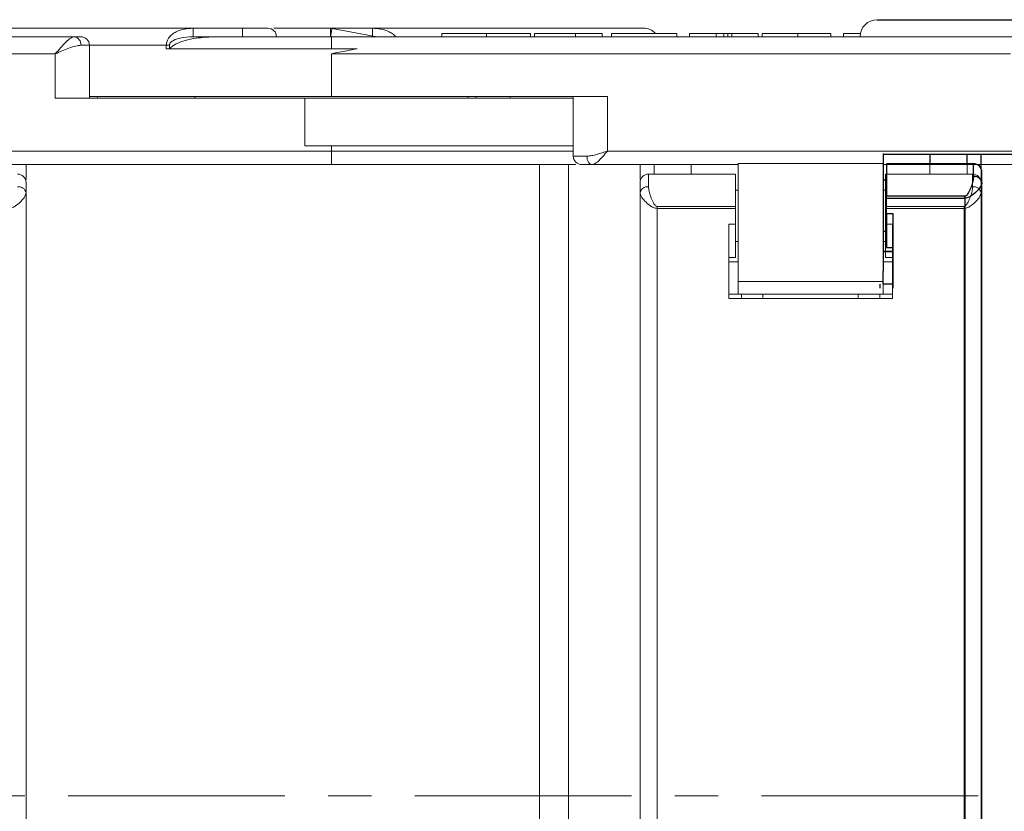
# Model space of a CAD drawing. Header units: millimetres. Extents: x 8853 to 11418, y 45 to 1005.
# Tile 172 of 256: x 10759 to 10817, y 308 to 355. Entities that reach past the tile are written whole.
import ezdxf

# ---------------------------------------------------------------- set-up
doc = ezdxf.new("R2010")
doc.units = ezdxf.units.MM
doc.linetypes.add('CENTERX2', pattern=[20.32, 12.7, -2.54, 2.54, -2.54])

msp = doc.modelspace()

# ---------------------------------------------------------------- linework, layer by layer
at = {"color": 7, "linetype": 'Continuous', "lineweight": 15}
for p, q in [((10769.45, 354.171), (10769.45, 353.671)), ((10772.345, 354.171), (10769.45, 354.171)), ((10772.345, 354.171), (10772.345, 353.671)), ((10779.967, 354.171), (10777.072, 354.171)), ((10780.229, 353.671), (10777.608, 354.163)), ((10779.967, 354.171), (10779.967, 353.671)), ((10762.495, 353.671), (10721.562, 353.671)), ((10769.45, 353.671), (10771.008, 353.671)), ((10818.495, 353.671), (10777.562, 353.671)), ((10777.562, 352.971), (10777.562, 353.671)), ((10784.047, 353.671), (10784.047, 353.871)), ((10786.652, 353.671), (10786.652, 353.871)), ((10789.241, 353.671), (10789.241, 353.871)), ((10789.471, 353.671), (10789.471, 353.871)), ((10791.873, 353.871), (10789.471, 353.871)), ((10791.873, 353.671), (10791.873, 353.871)), ((10793.432, 353.871), (10791.873, 353.871)), ((10793.432, 353.671), (10793.432, 353.871)), ((10793.986, 353.671), (10793.986, 353.871)), ((10797.817, 353.871), (10793.986, 353.871)), ((10797.817, 353.671), (10797.817, 353.871)), ((10798.566, 353.671), (10798.566, 353.871)), ((10800.125, 353.871), (10798.566, 353.871)), ((10800.125, 353.671), (10800.125, 353.871)), ((10800.582, 353.671), (10800.582, 353.871)), ((10800.812, 353.671), (10800.812, 353.871)), ((10801.034, 353.671), (10801.034, 353.871)), ((10801.034, 353.871), (10802.592, 353.871)), ((10802.592, 353.671), (10802.592, 353.871)), ((10802.825, 353.671), (10802.825, 353.871)), ((10804.911, 353.671), (10804.911, 353.871)), ((10806.851, 353.671), (10806.851, 353.871)), ((10807.6, 353.871), (10807.6, 353.671)), ((10808.582, 353.871), (10807.6, 353.871)), ((10763.376, 353.171), (10762.867, 353.171)), ((10763.376, 350.071), (10763.376, 353.171)), ((10767.879, 353.171), (10763.376, 353.171)), ((10767.879, 352.971), (10767.879, 353.171)), ((10767.879, 353.171), (10768.073, 353.171)), ((10779.079, 352.971), (10767.879, 352.971)), ((10768.073, 352.971), (10768.073, 353.171)), ((10721.562, 352.671), (10761.376, 352.671)), ((10761.376, 352.671), (10761.376, 350.071)), ((10777.562, 350.171), (10777.562, 352.671)), ((10777.562, 352.671), (10817.376, 352.671)), ((10761.376, 350.071), (10776, 350.071)), ((10763.376, 350.171), (10777.562, 350.171)), ((10763.855, 350.171), (10763.855, 350.071)), ((10769.562, 350.171), (10769.562, 350.071)), ((10776, 350.071), (10776, 347.271)), ((10791.747, 350.071), (10776, 350.071)), ((10777.562, 350.171), (10793.747, 350.171)), ((10785.562, 350.071), (10785.562, 350.171)), ((10786.041, 350.171), (10786.041, 350.071)), ((10788.041, 350.071), (10788.041, 350.171)), ((10791.747, 350.171), (10791.747, 346.671)), ((10793.747, 346.971), (10793.747, 350.171)), ((10777.562, 346.971), (10737.747, 346.971)), ((10776, 347.271), (10791.747, 347.271)), ((10777.562, 347.271), (10777.562, 346.971)), ((10777.562, 346.171), (10777.562, 346.971)), ((10791.747, 346.971), (10777.562, 346.971)), ((10833.562, 346.971), (10793.747, 346.971)), ((10792.547, 346.671), (10791.747, 346.671)), ((10777.562, 346.171), (10753.91, 346.171)), ((10759.66, 345.296), (10759.66, 346.171)), ((10789.758, 346.171), (10789.758, 271.171)), ((10791.458, 271.171), (10791.458, 346.171)), ((10801.41, 346.171), (10792.847, 346.171)), ((10795.66, 346.171), (10795.66, 345.296)), ((10796.483, 346.171), (10796.483, 345.621)), ((10798.66, 345.621), (10798.66, 346.171)), ((10801.41, 346.23), (10809.91, 346.23)), ((10801.41, 339.321), (10801.41, 346.23)), ((10809.91, 346.23), (10809.91, 339.321)), ((10833.562, 346.171), (10809.91, 346.171)), ((10812.66, 346.171), (10812.66, 345.621)), ((10814.836, 345.621), (10814.836, 346.171)), ((10815.66, 345.296), (10815.66, 346.171)), ((10796.16, 345.621), (10796.16, 344.877)), ((10797.66, 345.621), (10796.16, 345.621)), ((10801.26, 345.621), (10797.66, 345.621)), ((10801.26, 343.723), (10801.26, 345.621)), ((10813.66, 345.621), (10810.06, 345.621)), ((10810.06, 345.621), (10810.06, 343.723)), ((10815.16, 345.621), (10813.66, 345.621)), ((10815.16, 344.877), (10815.16, 345.621)), ((10801.41, 344.671), (10801.26, 344.671)), ((10810.06, 344.671), (10809.91, 344.671)), ((10759.66, 344.529), (10759.66, 271.171)), ((10795.66, 344.529), (10795.66, 271.171)), ((10815.66, 344.529), (10815.66, 271.171)), ((10801.26, 343.723), (10796.66, 343.723)), ((10796.66, 343.723), (10796.66, 343.61)), ((10796.66, 343.61), (10796.66, 271.171)), ((10801.26, 343.61), (10796.66, 343.61)), ((10801.26, 343.723), (10801.26, 343.61)), ((10801.26, 343.61), (10801.26, 342.679)), ((10810.06, 343.61), (10810.06, 343.723)), ((10814.66, 343.723), (10810.06, 343.723)), ((10810.06, 342.679), (10810.06, 343.61)), ((10814.66, 343.61), (10810.06, 343.61)), ((10814.66, 343.61), (10814.66, 343.723)), ((10814.66, 271.171), (10814.66, 343.61)), ((10801.26, 342.679), (10800.86, 342.679)), ((10800.86, 338.321), (10800.86, 342.679)), ((10801.26, 340.721), (10801.26, 342.679)), ((10810.46, 342.679), (10810.06, 342.679)), ((10810.06, 342.679), (10810.06, 340.721)), ((10810.46, 342.679), (10810.46, 338.321)), ((10801.26, 341.671), (10801.41, 341.671)), ((10809.91, 341.671), (10810.06, 341.671)), ((10800.86, 340.721), (10801.26, 340.721)), ((10810.06, 340.721), (10810.46, 340.721)), ((10801.41, 340.471), (10800.86, 340.471)), ((10809.91, 340.471), (10810.46, 340.471)), ((10810.46, 340.471), (10809.91, 340.471)), ((10809.91, 339.321), (10801.41, 339.321)), ((10801.41, 339.321), (10801.41, 338.57)), ((10809.91, 338.57), (10809.91, 339.321)), ((10800.86, 338.571), (10801.41, 338.571)), ((10810.46, 338.321), (10800.86, 338.321)), ((10801.41, 338.57), (10809.91, 338.57)), ((10801.602, 338.321), (10801.602, 338.57)), ((10802.86, 338.321), (10802.86, 338.57)), ((10808.46, 338.57), (10808.46, 338.321)), ((10809.717, 338.57), (10809.717, 338.321)), ((10809.91, 338.571), (10810.46, 338.571))]:
    msp.add_line(p, q, dxfattribs=at)
at = {"color": 7, "linetype": 'Continuous', "lineweight": 25}
for p, q in [((10809.91, 346.83), (10809.91, 339.921)), ((10833.562, 346.771), (10809.91, 346.771)), ((10812.66, 346.771), (10812.66, 346.221)), ((10814.836, 346.221), (10814.836, 346.771)), ((10815.66, 345.939), (10815.66, 346.771)), ((10813.71, 346.221), (10810.11, 346.221)), ((10810.11, 346.221), (10810.11, 344.323)), ((10815.21, 346.221), (10813.71, 346.221)), ((10815.21, 345.477), (10815.21, 346.221)), ((10810.11, 345.271), (10809.91, 345.271)), ((10815.71, 271.771), (10815.71, 345.129)), ((10810.11, 344.21), (10810.11, 344.323)), ((10814.71, 344.323), (10810.11, 344.323)), ((10810.11, 344.21), (10814.71, 344.21)), ((10810.11, 343.279), (10810.11, 344.21)), ((10814.71, 344.21), (10814.71, 344.323)), ((10814.71, 344.21), (10814.71, 271.771)), ((10810.51, 343.279), (10810.11, 343.279)), ((10810.11, 343.279), (10810.11, 341.321)), ((10810.51, 338.921), (10810.51, 343.279)), ((10809.91, 342.271), (10810.11, 342.271)), ((10810.11, 341.321), (10810.51, 341.321)), ((10809.91, 341.071), (10810.51, 341.071)), ((10810.51, 341.071), (10809.91, 341.071)), ((10809.91, 339.17), (10809.91, 339.921)), ((10809.717, 339.17), (10809.717, 338.921)), ((10810.51, 339.171), (10809.91, 339.171))]:
    msp.add_line(p, q, dxfattribs=at)
at = {"color": 1, "linetype": 'CENTERX2', "lineweight": 13}
msp.add_line((11242.199, 309.171), (10571.259, 309.171), dxfattribs=at)
at = {"color": 7, "linetype": 'Continuous', "lineweight": 15, "flags": 128}
msp.add_lwpolyline([(10792.547, 346.671), (10792.553, 346.574), (10792.57, 346.48), (10792.598, 346.393), (10792.635, 346.318), (10792.681, 346.256), (10792.733, 346.209), (10792.789, 346.181), (10792.847, 346.171)], dxfattribs=at)
at = {"color": 7, "linetype": 'Continuous', "lineweight": 15}
for centre, radius, start, end in [((10809.562, 353.671), 1, 90, 180), ((10773.845, 353.671), 0.5, 0, 90), ((10797.689, 353.796), 20.177, 178.93505, 180.35495), ((10777.515, 353.671), 0.5, 79.38034, 90), ((10795.855, 353.171), 1, 44.427, 90), ((10762.42, 353.227), 0.451, 352.91865, 80.4798), ((10762.876, 353.171), 0.5, 0, 90), ((10792.247, 346.671), 0.5, 180, 270), ((10759.16, 345.121), 0.5, 0, 90), ((10796.16, 345.121), 0.5, 90, 180), ((10815.16, 345.121), 0.5, 0, 90), ((10759.224, 344.436), 0.445, 11.99722, 98.31953), ((10796.095, 344.436), 0.445, 81.68047, 168.00278), ((10815.224, 344.436), 0.445, 11.99722, 98.31953)]:
    msp.add_arc(centre, radius, start, end, dxfattribs=at)
at = {"color": 7, "linetype": 'Continuous', "lineweight": 25}
for centre, radius, start, end in [((10815.21, 345.721), 0.5, 0, 90), ((10815.274, 345.036), 0.445, 11.99722, 98.31953)]:
    msp.add_arc(centre, radius, start, end, dxfattribs=at)
at = {"color": 7, "linetype": 'Continuous', "lineweight": 15}
for points, knots in [([(10809.562, 354.671), (10809.635, 354.671), (10809.786, 354.671), (10811.029, 354.671), (10813.066, 354.671), (10815.917, 354.671), (10819.417, 354.671), (10823.352, 354.671), (10827.488, 354.671), (10831.704, 354.671), (10836, 354.671), (10840.362, 354.671), (10844.634, 354.671), (10848.565, 354.671), (10851.927, 354.671), (10854.537, 354.671), (10856.393, 354.671), (10856.983, 354.671), (10857.271, 354.671)], [0, 0, 0, 0, 0.059601, 0.121983, 0.186388, 0.251844, 0.316954, 0.380718, 0.441799, 0.500077, 0.558989, 0.621006, 0.685287, 0.750615, 0.815914, 0.879786, 0.94138, 1, 1, 1, 1]), ([(10769.45, 354.171), (10768.361, 354.171), (10766.143, 354.171), (10763.075, 354.171), (10760.265, 354.171), (10757.851, 354.171), (10755.921, 354.171), (10754.552, 354.171), (10753.714, 354.171), (10753.612, 354.171), (10753.562, 354.171)], [0, 0, 0, 0, 0.1198431, 0.2439998, 0.3712085, 0.5, 0.6287915, 0.7560002, 0.8801569, 1, 1, 1, 1]), ([(10767.879, 353.171), (10767.889, 353.255), (10767.909, 353.431), (10768.051, 353.651), (10768.242, 353.831), (10768.534, 354.008), (10768.945, 354.145), (10769.282, 354.162), (10769.45, 354.171)], [0, 0, 0, 0, 0.11927, 0.249959, 0.367023, 0.500768, 0.749998, 1, 1, 1, 1]), ([(10773.845, 354.171), (10773.825, 354.171), (10773.794, 354.171), (10773.607, 354.171), (10773.413, 354.171), (10773.174, 354.171), (10772.825, 354.171), (10772.533, 354.171), (10772.345, 354.171)], [0, 0, 0, 0, 0.239443, 0.369607, 0.5, 0.630164, 0.760557, 1, 1, 1, 1]), ([(10777.515, 354.171), (10776.563, 354.171), (10775.391, 354.171), (10774.384, 354.171), (10774.195, 354.171)], [0, 0, 0, 0, 0.8124443, 1, 1, 1, 1]), ([(10777.608, 354.163), (10777.606, 354.156), (10777.603, 354.146), (10777.591, 354.085), (10777.577, 354.01), (10777.557, 353.909), (10777.534, 353.788), (10777.52, 353.712), (10777.512, 353.671)], [0, 0, 0, 0, 0.24166, 0.368694, 0.499829, 0.705384, 0.84166, 1, 1, 1, 1]), ([(10795.855, 354.171), (10795.805, 354.171), (10795.703, 354.171), (10794.865, 354.171), (10793.496, 354.171), (10791.566, 354.171), (10789.152, 354.171), (10786.342, 354.171), (10783.274, 354.171), (10781.056, 354.171), (10779.967, 354.171)], [0, 0, 0, 0, 0.1198431, 0.2439998, 0.3712085, 0.5, 0.6287915, 0.7560002, 0.8801569, 1, 1, 1, 1]), ([(10779.967, 354.171), (10780.136, 354.163), (10780.472, 354.145), (10780.881, 354.007), (10781.168, 353.839), (10781.282, 353.722), (10781.332, 353.671)], [0, 0, 0, 0, 0.340162, 0.677924, 0.859209, 1, 1, 1, 1]), ([(10761.376, 352.671), (10761.483, 352.794), (10761.694, 353.039), (10762.004, 353.369), (10762.283, 353.619), (10762.427, 353.654), (10762.495, 353.671)], [0, 0, 0, 0, 0.251519, 0.501784, 0.765632, 1, 1, 1, 1]), ([(10768.073, 353.171), (10768.074, 353.186), (10768.076, 353.217), (10768.098, 353.279), (10768.169, 353.373), (10768.364, 353.501), (10768.801, 353.643), (10769.191, 353.66), (10769.45, 353.671)], [0, 0, 0, 0, 0.028897, 0.0587933, 0.1264073, 0.2512801, 0.5015644, 1, 1, 1, 1]), ([(10771.008, 353.671), (10770.674, 353.664), (10770.002, 353.65), (10769.237, 353.53), (10768.727, 353.37), (10768.478, 353.262), (10768.257, 353.136), (10768.148, 353.027), (10768.093, 352.971)], [0, 0, 0, 0, 0.326733, 0.658002, 0.753357, 0.849627, 0.923603, 1, 1, 1, 1]), ([(10786.652, 353.871), (10786.519, 353.871), (10786.05, 353.871), (10785.348, 353.871), (10784.676, 353.871), (10784.238, 353.871), (10784.064, 353.871), (10784.051, 353.871), (10784.047, 353.871)], [0, 0, 0, 0, 0.097263, 0.341984, 0.513045, 0.684302, 0.89238, 1, 1, 1, 1]), ([(10789.241, 353.871), (10789.238, 353.871), (10789.226, 353.871), (10789.08, 353.871), (10788.684, 353.871), (10788.114, 353.871), (10787.412, 353.871), (10786.914, 353.871), (10786.652, 353.871)], [0, 0, 0, 0, 0.096905, 0.2925, 0.46579, 0.639193, 0.810645, 1, 1, 1, 1]), ([(10800.125, 353.871), (10800.128, 353.871), (10800.133, 353.871), (10800.191, 353.871), (10800.267, 353.871), (10800.365, 353.871), (10800.473, 353.871), (10800.547, 353.871), (10800.582, 353.871)], [0, 0, 0, 0, 0.372716, 0.548628, 0.683692, 0.793503, 0.903383, 1, 1, 1, 1]), ([(10800.582, 353.871), (10800.612, 353.871), (10800.663, 353.871), (10800.738, 353.871), (10800.784, 353.871), (10800.809, 353.871), (10800.812, 353.871)], [0, 0, 0, 0, 0.364246, 0.622323, 0.945339, 1, 1, 1, 1]), ([(10800.812, 353.871), (10800.859, 353.871), (10800.951, 353.871), (10801.008, 353.871), (10801.029, 353.871), (10801.032, 353.871), (10801.034, 353.871)], [0, 0, 0, 0, 0.243238, 0.486568, 0.742114, 1, 1, 1, 1]), ([(10804.911, 353.871), (10804.778, 353.871), (10804.376, 353.871), (10803.797, 353.871), (10803.295, 353.871), (10802.973, 353.871), (10802.857, 353.871), (10802.831, 353.871), (10802.825, 353.871)], [0, 0, 0, 0, 0.128183, 0.387536, 0.549691, 0.711944, 0.938522, 1, 1, 1, 1]), ([(10806.851, 353.871), (10806.849, 353.871), (10806.843, 353.871), (10806.793, 353.871), (10806.561, 353.871), (10806.195, 353.871), (10805.646, 353.871), (10805.188, 353.871), (10804.911, 353.871)], [0, 0, 0, 0, 0.11362, 0.335894, 0.475067, 0.614217, 0.767404, 1, 1, 1, 1]), ([(10762.867, 353.171), (10762.772, 353.161), (10762.563, 353.14), (10762.064, 352.968), (10761.646, 352.788), (10761.376, 352.671)], [0, 0, 0, 0, 0.2270668, 0.5015953, 1, 1, 1, 1]), ([(10777.562, 352.671), (10777.572, 352.673), (10777.874, 352.734), (10778.379, 352.835), (10778.874, 352.931), (10779.079, 352.971)], [0, 0, 0, 0, 0.02044, 0.595757, 1, 1, 1, 1]), ([(10792.547, 346.671), (10792.639, 346.678), (10792.823, 346.691), (10793.223, 346.797), (10793.538, 346.902), (10793.747, 346.971)], [0, 0, 0, 0, 0.250684, 0.500439, 1, 1, 1, 1]), ([(10793.747, 346.971), (10793.65, 346.855), (10793.485, 346.656), (10793.24, 346.398), (10793.029, 346.212), (10792.905, 346.184), (10792.847, 346.171)], [0, 0, 0, 0, 0.29279, 0.50087, 0.765403, 1, 1, 1, 1]), ([(10791.897, 346.171), (10791.54, 346.171), (10790.563, 346.171), (10788.702, 346.171), (10785.81, 346.171), (10782.076, 346.171), (10779.037, 346.171), (10777.562, 346.171)], [0, 0, 0, 0, 0.091411, 0.250043, 0.408709, 0.712952, 1, 1, 1, 1]), ([(10792.247, 346.171), (10792.255, 346.171), (10792.27, 346.171), (10792.396, 346.171), (10792.582, 346.171), (10792.759, 346.171), (10792.847, 346.171)], [0, 0, 0, 0, 0.250098, 0.500005, 0.750098, 1, 1, 1, 1]), ([(10759.66, 344.529), (10759.66, 344.617), (10759.66, 344.794), (10759.66, 344.977), (10759.66, 345.099), (10759.66, 345.114), (10759.66, 345.121)], [0, 0, 0, 0, 0.250088, 0.500004, 0.750088, 1, 1, 1, 1]), ([(10795.66, 345.121), (10795.66, 345.114), (10795.66, 345.099), (10795.66, 344.977), (10795.66, 344.794), (10795.66, 344.617), (10795.66, 344.529)], [0, 0, 0, 0, 0.249912, 0.499996, 0.749912, 1, 1, 1, 1]), ([(10796.66, 343.723), (10796.651, 343.723), (10796.631, 343.725), (10796.591, 343.745), (10796.508, 343.823), (10796.399, 344.017), (10796.279, 344.299), (10796.181, 344.607), (10796.166, 344.79), (10796.16, 344.877)], [0, 0, 0, 0, 0.018325, 0.038853, 0.090677, 0.251124, 0.500064, 0.763891, 1, 1, 1, 1]), ([(10815.16, 344.877), (10815.153, 344.79), (10815.138, 344.607), (10815.04, 344.299), (10814.92, 344.017), (10814.811, 343.823), (10814.728, 343.745), (10814.688, 343.725), (10814.669, 343.723), (10814.66, 343.723)], [0, 0, 0, 0, 0.2361338, 0.4999636, 0.748918, 0.9093394, 0.9611546, 0.9816785, 1, 1, 1, 1]), ([(10815.66, 344.529), (10815.66, 344.617), (10815.66, 344.794), (10815.66, 344.977), (10815.66, 345.099), (10815.66, 345.114), (10815.66, 345.121)], [0, 0, 0, 0, 0.250088, 0.500004, 0.750088, 1, 1, 1, 1]), ([(10759.66, 344.529), (10759.644, 344.454), (10759.611, 344.304), (10759.39, 344.036), (10759.138, 343.807), (10758.916, 343.671), (10758.773, 343.618), (10758.696, 343.613), (10758.66, 343.61)], [0, 0, 0, 0, 0.249113, 0.49906, 0.748903, 0.874019, 0.94039, 1, 1, 1, 1]), ([(10796.66, 343.61), (10796.623, 343.613), (10796.546, 343.618), (10796.402, 343.671), (10796.181, 343.807), (10795.921, 344.043), (10795.703, 344.311), (10795.673, 344.46), (10795.66, 344.529)], [0, 0, 0, 0, 0.059695, 0.126201, 0.25153, 0.500407, 0.772138, 1, 1, 1, 1]), ([(10815.66, 344.529), (10815.644, 344.454), (10815.611, 344.304), (10815.39, 344.036), (10815.138, 343.807), (10814.916, 343.671), (10814.773, 343.618), (10814.696, 343.613), (10814.66, 343.61)], [0, 0, 0, 0, 0.249113, 0.49906, 0.748903, 0.874019, 0.94039, 1, 1, 1, 1])]:
    msp.add_open_spline(points, degree=3, knots=knots, dxfattribs=at)
at = {"color": 7, "linetype": 'Continuous', "lineweight": 25}
for points, knots in [([(10809.562, 354.671), (10809.635, 354.671), (10809.786, 354.671), (10811.029, 354.671), (10813.066, 354.671), (10815.917, 354.671), (10819.417, 354.671), (10823.352, 354.671), (10827.488, 354.671), (10831.704, 354.671), (10836, 354.671), (10840.362, 354.671), (10844.634, 354.671), (10848.565, 354.671), (10851.927, 354.671), (10854.537, 354.671), (10856.393, 354.671), (10856.983, 354.671), (10857.271, 354.671)], [0, 0, 0, 0, 0.059601, 0.121983, 0.186388, 0.251844, 0.316954, 0.380718, 0.441799, 0.500077, 0.558989, 0.621006, 0.685287, 0.750615, 0.815914, 0.879786, 0.94138, 1, 1, 1, 1]), ([(10815.21, 345.477), (10815.203, 345.39), (10815.188, 345.207), (10815.09, 344.899), (10814.97, 344.617), (10814.861, 344.423), (10814.778, 344.345), (10814.738, 344.325), (10814.719, 344.323), (10814.71, 344.323)], [0, 0, 0, 0, 0.2361338, 0.4999636, 0.748918, 0.9093394, 0.9611546, 0.9816785, 1, 1, 1, 1]), ([(10815.71, 345.129), (10815.71, 345.217), (10815.71, 345.394), (10815.71, 345.577), (10815.71, 345.699), (10815.71, 345.714), (10815.71, 345.721)], [0, 0, 0, 0, 0.250088, 0.500004, 0.750088, 1, 1, 1, 1]), ([(10815.71, 345.129), (10815.694, 345.054), (10815.661, 344.904), (10815.44, 344.636), (10815.188, 344.407), (10814.966, 344.271), (10814.823, 344.218), (10814.746, 344.213), (10814.71, 344.21)], [0, 0, 0, 0, 0.2491128, 0.4990601, 0.7489027, 0.8740187, 0.9403899, 1, 1, 1, 1])]:
    msp.add_open_spline(points, degree=3, knots=knots, dxfattribs=at)
at = {"color": 7, "linetype": 'Continuous', "lineweight": 15}
for points in [[(10762.876, 353.671), (10762.859, 353.671), (10762.824, 353.671), (10762.604, 353.671), (10762.495, 353.671)], [(10771.008, 353.671), (10772.084, 353.671), (10774.237, 353.671), (10776.454, 353.671), (10777.562, 353.671)]]:
    msp.add_open_spline(points, degree=3, dxfattribs=at)

doc.saveas('drawing.dxf')
